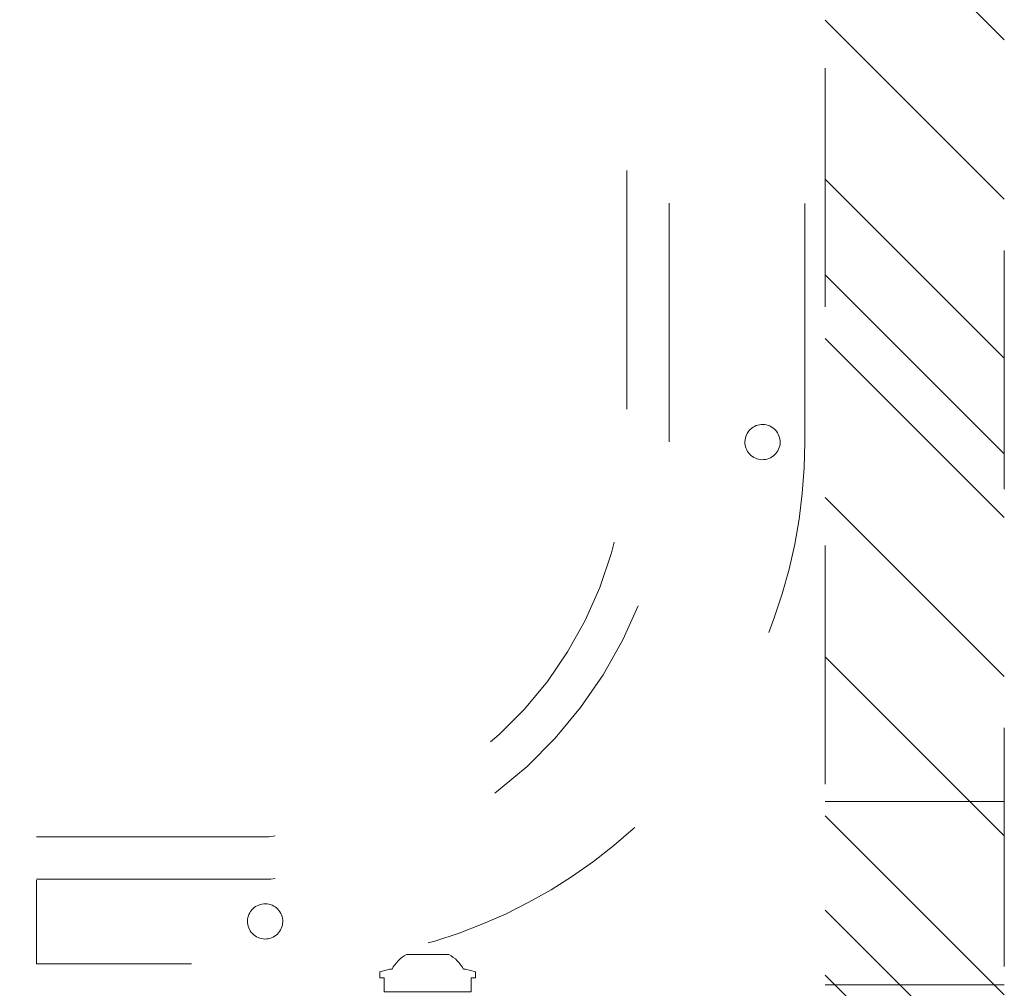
# Model space of a CAD drawing. Header units: inches. Extents: x -407.5 to -311.5, y -87.6 to -3.7.
# Tile 9 of 42: x -356.4 to -350.9, y -67.3 to -61.9. Entities that reach past the tile are written whole.
import ezdxf

# ---------------------------------------------------------------- set-up
doc = ezdxf.new("R2010")
doc.units = ezdxf.units.IN
doc.header["$LTSCALE"] = 32
doc.header["$MEASUREMENT"] = 0
doc.linetypes.add('Dash Style-1', pattern=[0.083328, 0.041656, -0.041672])
for name, color, linetype, lineweight in [('DashLine', 7, 'Dash Style-1', 13), ('DashLineFill', 7, 'Dash Style-1', 13), ('Drawing', 7, 'Continuous', 18), ('None', 7, 'Continuous', 18), ('SolidLine', 7, 'Continuous', 15)]:
    doc.layers.add(name, color=color, linetype=linetype, lineweight=lineweight)

# ---------------------------------------------------------------- blocks, each defined once
blk = doc.blocks.new('1BRPT6-LeftBeam (2D)')
at = {"layer": 'DashLineFill', "linetype": 'Continuous', "lineweight": 13}
h = blk.add_hatch(dxfattribs=at)
h.set_pattern_fill('Steel', color=253, style=0, pattern_type=2)
h.set_pattern_definition([(45, (0, 0), (-1.61301565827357, 1.935715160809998), []), (45, (-1.0608, 1.0608), (-0.4723460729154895, 0.4167612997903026), [])])
h.paths.add_polyline_path([(-1.850393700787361, 0.5000000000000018), (20.47244094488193, 0.5000000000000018), (20.47244094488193, -0.4999999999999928), (-1.850393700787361, -0.4999999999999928)])
at = {"layer": 'DashLineFill'}
for p, q in [((2.362204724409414, -0.4999999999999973), (2.362204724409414, 0.4999999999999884)), ((3.385826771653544, -0.4999999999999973), (3.385826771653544, 0.4999999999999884))]:
    blk.add_line(p, q, dxfattribs=at)
at = {"layer": 'DashLineFill', "flags": 128}
blk.add_lwpolyline([(-1.850393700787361, 0.5000000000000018), (20.47244094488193, 0.5000000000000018), (20.47244094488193, -0.4999999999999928), (-1.850393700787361, -0.4999999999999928)], close=True, dxfattribs=at)
blk = doc.blocks.new('TL14_upper_leg (2D)')
at = {"layer": 'SolidLine', "flags": 128}
blk.add_lwpolyline([(2.322834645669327, -5.150007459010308), (2.401574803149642, -5.150007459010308), (2.401574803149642, -5.125984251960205), (2.434055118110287, -5.125984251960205), (2.4493110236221, -5.182920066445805), (2.4493110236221, -5.194495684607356, -0.1579749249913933), (2.531479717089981, -5.27563011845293), (2.531479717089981, -5.511771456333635, -0.1560270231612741), (2.4493110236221, -5.592846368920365), (2.4493110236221, -5.60448150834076), (2.434055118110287, -5.66141732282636), (2.401574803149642, -5.66141732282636), (2.401574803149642, -5.637394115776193), (2.322834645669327, -5.637394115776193)], format="xyb", close=True, dxfattribs=at)
blk = doc.blocks.new('1BRPXC_Power_Pantry_42x12 (2D)')
at = {"layer": 'DashLine'}
for p, q in [((6.505759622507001, 18.09055118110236), (6.505759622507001, -18.11149634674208)), ((6.741980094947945, -18.09000418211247), (6.741980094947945, 18.09000418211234)), ((7.499999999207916, -18.09055118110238), (7.499999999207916, 18.09055118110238))]:
    blk.add_line(p, q, dxfattribs=at)
at = {"layer": 'DashLine', "flags": 128}
for points in [[(7.280446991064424, -18.18755486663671), (7.270858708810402, -18.188721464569), (7.261202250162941, -18.18894262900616), (7.251570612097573, -18.18821623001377), (7.242056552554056, -18.18654926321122), (7.232751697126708, -18.18395778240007), (7.223745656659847, -18.18046674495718), (7.21512516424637, -18.17610977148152), (7.206973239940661, -18.17092882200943), (7.199368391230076, -18.16497379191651), (7.192383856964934, -18.15830203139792), (7.186086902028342, -18.1509777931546), (7.180538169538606, -18.14307161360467), (7.175791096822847, -18.13465963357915), (7.171891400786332, -18.12582286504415), (7.168876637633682, -18.11664641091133), (7.166775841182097, -18.10721864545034), (7.165609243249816, -18.09763036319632), (7.165388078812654, -18.08797390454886), (7.166114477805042, -18.07834226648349), (7.167781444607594, -18.06882820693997), (7.170372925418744, -18.05952335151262), (7.173863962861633, -18.05051731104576), (7.17822093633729, -18.04189681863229), (7.183401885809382, -18.03374489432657), (7.189356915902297, -18.02614004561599), (7.19602867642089, -18.01915551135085), (7.203352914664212, -18.01285855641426), (7.211259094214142, -18.00730982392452), (7.219671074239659, -18.00256275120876), (7.228507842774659, -17.99866305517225), (7.237684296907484, -17.9956482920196), (7.247112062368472, -17.99354749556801), (7.256700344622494, -17.99238089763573), (7.266356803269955, -17.99215973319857), (7.275988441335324, -17.99288613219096), (7.285502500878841, -17.99455309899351), (7.294807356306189, -17.99714457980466), (7.303813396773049, -18.00063561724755), (7.312433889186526, -18.00499259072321), (7.320585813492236, -18.0101735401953), (7.328190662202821, -18.01612857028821), (7.335175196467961, -18.0228003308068), (7.341472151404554, -18.03012456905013), (7.34702088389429, -18.03803074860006), (7.35176795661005, -18.04644272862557), (7.355667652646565, -18.05527949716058), (7.358682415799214, -18.0644559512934), (7.3607832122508, -18.07388371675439), (7.361949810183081, -18.08347199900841), (7.362170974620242, -18.09312845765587), (7.361444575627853, -18.10276009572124), (7.359777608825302, -18.11227415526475), (7.357186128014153, -18.1215790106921), (7.353695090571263, -18.13058505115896), (7.349338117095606, -18.13920554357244), (7.344157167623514, -18.14735746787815), (7.338202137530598, -18.15496231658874), (7.331530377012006, -18.16194685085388), (7.324206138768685, -18.16824380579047), (7.316299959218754, -18.17379253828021), (7.307887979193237, -18.17853961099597), (7.299051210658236, -18.18243930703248), (7.289874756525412, -18.18545407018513)], [(4.464768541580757, -20.86389036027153), (4.455442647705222, -20.86137564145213), (4.446408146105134, -20.8579589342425), (4.437752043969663, -20.85367314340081), (4.429557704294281, -20.84855954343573), (4.421904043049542, -20.8426673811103), (4.414864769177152, -20.83605340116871), (4.408507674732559, -20.82878129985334), (4.402893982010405, -20.82092111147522), (4.398077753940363, -20.81254853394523), (4.394105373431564, -20.8037441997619), (4.391015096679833, -20.79459289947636), (4.388836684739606, -20.78518276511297), (4.387591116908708, -20.77560442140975), (4.387290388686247, -20.76595011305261), (4.3879373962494, -20.75631281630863), (4.389525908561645, -20.74678534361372), (4.392040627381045, -20.73745944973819), (4.395457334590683, -20.7284249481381), (4.399743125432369, -20.71976884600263), (4.404856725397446, -20.71157450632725), (4.410748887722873, -20.70392084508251), (4.417362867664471, -20.69688157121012), (4.424634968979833, -20.69052447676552), (4.43249515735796, -20.68491078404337), (4.440867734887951, -20.68009455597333), (4.449672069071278, -20.67612217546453), (4.458823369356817, -20.6730318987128), (4.468233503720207, -20.67085348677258), (4.477811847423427, -20.66960791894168), (4.48746615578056, -20.66930719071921), (4.497103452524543, -20.66995419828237), (4.506630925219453, -20.67154271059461), (4.515956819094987, -20.67405742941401), (4.524991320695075, -20.67747413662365), (4.533647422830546, -20.68175992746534), (4.541841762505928, -20.68687352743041), (4.549495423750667, -20.69276568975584), (4.556534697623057, -20.69937966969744), (4.562891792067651, -20.7066517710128), (4.568505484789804, -20.71451195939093), (4.573321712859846, -20.72288453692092), (4.577294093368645, -20.73168887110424), (4.580384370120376, -20.74084017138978), (4.582562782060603, -20.75025030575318), (4.583808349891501, -20.7598286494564), (4.584109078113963, -20.76948295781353), (4.583462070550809, -20.77912025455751), (4.581873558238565, -20.78864772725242), (4.579358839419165, -20.79797362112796), (4.575942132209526, -20.80700812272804), (4.571656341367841, -20.81566422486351), (4.566542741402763, -20.8238585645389), (4.560650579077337, -20.83151222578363), (4.554036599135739, -20.83855149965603), (4.546764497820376, -20.84490859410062), (4.538904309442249, -20.85052228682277), (4.530531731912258, -20.85533851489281), (4.521727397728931, -20.85931089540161), (4.512576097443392, -20.86240117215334), (4.503165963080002, -20.86457958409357), (4.493587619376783, -20.86582515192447), (4.48393331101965, -20.86612588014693), (4.474296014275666, -20.86547887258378)]]:
    blk.add_lwpolyline(points, close=True, dxfattribs=at)
for points in [[(-7.499999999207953, -18.09055118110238, 0.4142135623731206), (-4.586614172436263, -21.00393700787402), (-3.20866141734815, -21.00393700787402), (-3.20866141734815, -20.28964410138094), (3.208661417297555, -20.28964410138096), (3.208661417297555, -21.00393700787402), (4.586614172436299, -21.00393700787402, 0.4142135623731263), (7.499999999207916, -18.09055118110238)], [(3.20866141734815, -20.53149606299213), (4.517321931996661, -20.53149606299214, 0.3898610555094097), (6.741980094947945, -18.09000418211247)], [(3.208661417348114, -20.29527559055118), (4.506348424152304, -20.29527559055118, 0.3886417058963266), (6.505759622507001, -18.09055118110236)]]:
    blk.add_lwpolyline(points, format="xyb", dxfattribs=at)
blk = doc.blocks.new('Group-43')
at = {"layer": 'SolidLine', "color": 7}
blk.add_blockref('1BRPXC_Power_Pantry_42x12 (2D)', (9.212598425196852, -34.11417322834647), dxfattribs=at)
at = {"layer": 'SolidLine', "color": 7, "rotation": 90}
for name, p in [('1BRPT6-LeftBeam (2D)', (17.32677165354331, -57.5984251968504)), ('TL14_upper_leg (2D)', (9.212598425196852, -57.5984251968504))]:
    blk.add_blockref(name, p, dxfattribs=at)
blk = doc.blocks.new('SL Huddle Table (2D)')
at = {"layer": 'None'}
blk.add_blockref('Group-43', (0, 0), dxfattribs=at)
at = {"layer": 'Drawing', "color": 0, "flags": 1}
for tag in ['Tag', 'Catalog', 'Option1', 'Option2', 'Option3', 'Option4', 'Option5', 'Option6', 'Option7', 'Option8', 'Option9', 'Option10', 'Option11', 'Option12', 'Custom', 'FinishGroup', 'Discount', 'Item2', 'Item3', 'Item6', 'Item9', 'Item10', 'Item12', 'Item13', 'Item16', 'Item19', 'Item20', 'Item21', 'Item22', 'Item23', 'Item24', 'Item25', 'Item8', 'Item18', 'Item1', 'Item4', 'Item5', 'Item7', 'Item11', 'Item14', 'Item15', 'Item17']:
    blk.add_attdef(tag, (-21.06299212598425, -72.63779527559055), '', height=0.007086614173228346, dxfattribs=at)

msp = doc.modelspace()

# ---------------------------------------------------------------- block references
at = {"layer": 'Drawing'}
msp.add_blockref('SL Huddle Table (2D)', (-368.7309776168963, -12.0247175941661), dxfattribs=at)

doc.saveas('drawing.dxf')
